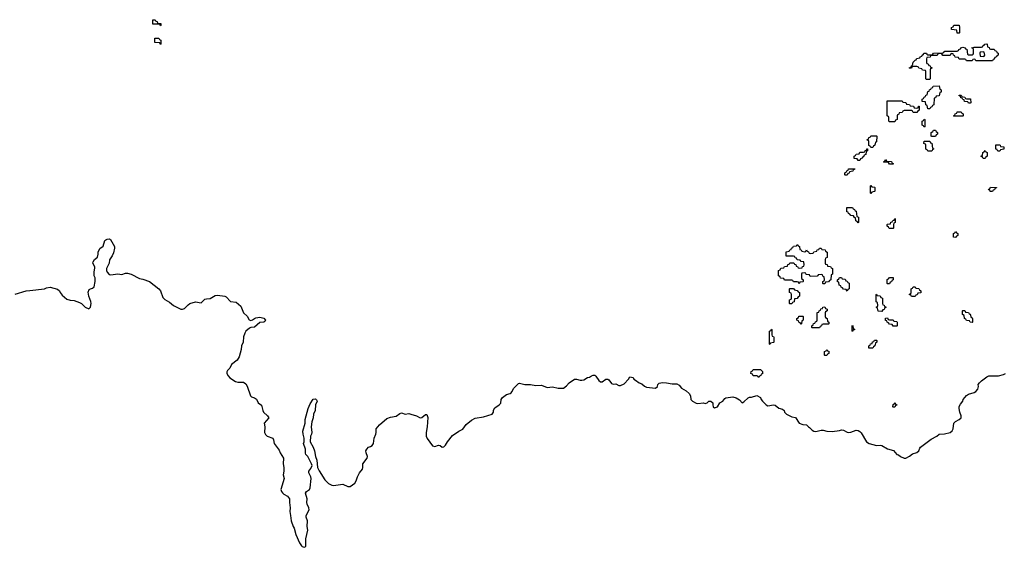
# Model space of a CAD drawing. Header units: inches. Extents: x 2777885 to 2884230, y 684484 to 829189.
# Tile 54 of 239: x 2859379 to 2870079, y 713563 to 719294. Entities that reach past the tile are written whole.
import ezdxf

# ---------------------------------------------------------------- set-up
doc = ezdxf.new("R2010")
doc.units = ezdxf.units.IN
doc.header["$MEASUREMENT"] = 0
for name, color, linetype in [('C8751', 7, 'Continuous'), ('C8761', 7, 'Continuous'), ('C8771', 7, 'Continuous')]:
    doc.layers.add(name, color=color, linetype=linetype)

msp = doc.modelspace()

# ---------------------------------------------------------------- linework, layer by layer
at = {"layer": 'C8751', "color": 6}
msp.add_lwpolyline([(2859330, 716313), (2859450, 716350), (2859489, 716351), (2859650, 716371), (2859670, 716381), (2859710, 716387), (2859790, 716366), (2859811, 716350), (2859819, 716330), (2859840, 716300), (2859890, 716260), (2859928, 716248), (2859970, 716244), (2860000, 716233)], dxfattribs=at)
at = {"layer": 'C8761', "color": 6}
for points in [[(2860910, 719226), (2860902, 719242), (2860890, 719246), (2860827, 719247), (2860827, 719293), (2860850, 719294), (2860858, 719278), (2860873, 719273), (2860878, 719258), (2860913, 719253), (2860914, 719230)], [(2869590, 719146), (2869567, 719147), (2869562, 719182), (2869507, 719187), (2869506, 719210), (2869522, 719218), (2869530, 719234), (2869590, 719234), (2869594, 719210), (2869594, 719150)], [(2860910, 719026), (2860902, 719042), (2860847, 719047), (2860847, 719093), (2860890, 719094), (2860898, 719078), (2860913, 719073), (2860914, 719030)], [(2869850, 718946), (2869818, 718942), (2869814, 718930), (2869818, 718898), (2869850, 718894), (2869862, 718898), (2869866, 718910), (2869862, 718942)], [(2869270, 718326), (2869247, 718327), (2869242, 718362), (2869226, 718370), (2869222, 718402), (2869187, 718407), (2869186, 718430), (2869202, 718438), (2869207, 718453), (2869222, 718458), (2869227, 718473), (2869242, 718478), (2869247, 718513), (2869262, 718518), (2869267, 718533), (2869282, 718538), (2869287, 718553), (2869302, 718558), (2869307, 718573), (2869370, 718574), (2869378, 718538), (2869392, 718532), (2869392, 718508), (2869378, 718502), (2869373, 718467), (2869338, 718462), (2869333, 718447), (2869318, 718442), (2869312, 718368), (2869298, 718362), (2869290, 718346), (2869278, 718342)], [(2869130, 718334), (2869142, 718338), (2869147, 718353), (2869153, 718353), (2869154, 718310), (2869138, 718302), (2869130, 718286), (2869090, 718286), (2869082, 718302), (2869070, 718306), (2868990, 718306), (2868978, 718302), (2868970, 718286), (2868938, 718282), (2868933, 718267), (2868918, 718262), (2868914, 718250), (2868914, 718210), (2868898, 718202), (2868890, 718186), (2868830, 718186), (2868826, 718190), (2868826, 718230), (2868822, 718242), (2868806, 718250), (2868807, 718413), (2868970, 718414), (2868978, 718398), (2869010, 718394), (2869018, 718378), (2869050, 718374), (2869058, 718358), (2869093, 718353), (2869098, 718338)], [(2869690, 718386), (2869682, 718402), (2869647, 718407), (2869642, 718422), (2869627, 718427), (2869622, 718442), (2869607, 718447), (2869602, 718462), (2869587, 718467), (2869587, 718473), (2869610, 718474), (2869618, 718458), (2869650, 718454), (2869658, 718438), (2869670, 718434), (2869713, 718433), (2869714, 718390), (2869710, 718386)], [(2869530, 718246), (2869526, 718250), (2869542, 718258), (2869547, 718273), (2869562, 718278), (2869567, 718293), (2869610, 718294), (2869618, 718278), (2869634, 718270), (2869634, 718250), (2869630, 718246)], [(2869210, 718126), (2869202, 718142), (2869186, 718150), (2869186, 718190), (2869202, 718198), (2869210, 718214), (2869214, 718210), (2869214, 718130)], [(2869290, 718026), (2869286, 718030), (2869286, 718070), (2869302, 718078), (2869310, 718094), (2869333, 718093), (2869338, 718078), (2869354, 718070), (2869354, 718050), (2869338, 718042), (2869330, 718026)], [(2868630, 717906), (2868622, 717922), (2868607, 717927), (2868606, 717970), (2868602, 717982), (2868590, 717986), (2868588, 717992), (2868602, 717998), (2868607, 718013), (2868622, 718018), (2868630, 718034), (2868690, 718034), (2868694, 718030), (2868692, 717968), (2868678, 717962), (2868674, 717930), (2868658, 717922), (2868650, 717906)], [(2869250, 717866), (2869242, 717882), (2869227, 717887), (2869226, 717930), (2869222, 717942), (2869206, 717950), (2869207, 717973), (2869270, 717974), (2869278, 717958), (2869293, 717953), (2869298, 717898), (2869314, 717890), (2869298, 717882), (2869290, 717866)], [(2868490, 717766), (2868482, 717782), (2868447, 717787), (2868447, 717813), (2868462, 717818), (2868470, 717834), (2868502, 717838), (2868510, 717854), (2868550, 717854), (2868562, 717858), (2868567, 717873), (2868582, 717878), (2868587, 717893), (2868593, 717893), (2868594, 717870), (2868578, 717862), (2868574, 717830), (2868558, 717822), (2868550, 717806), (2868538, 717802), (2868534, 717790), (2868518, 717782), (2868510, 717766)], [(2869850, 717786), (2869842, 717802), (2869826, 717810), (2869842, 717818), (2869846, 717850), (2869862, 717858), (2869870, 717874), (2869878, 717858), (2869894, 717850), (2869894, 717810), (2869878, 717802), (2869870, 717786)], [(2868830, 717726), (2868822, 717742), (2868810, 717746), (2868770, 717746), (2868766, 717750), (2868782, 717758), (2868790, 717774), (2868798, 717758), (2868853, 717753), (2868858, 717738), (2868873, 717733), (2868870, 717726)], [(2868350, 717606), (2868346, 717610), (2868346, 717630), (2868362, 717638), (2868367, 717653), (2868382, 717658), (2868387, 717673), (2868454, 717674), (2868453, 717667), (2868438, 717662), (2868433, 717647), (2868398, 717642), (2868393, 717627), (2868378, 717622), (2868370, 717606)], [(2868630, 717406), (2868626, 717410), (2868626, 717490), (2868630, 717494), (2868638, 717478), (2868670, 717474), (2868674, 717470), (2868674, 717430), (2868670, 717426), (2868638, 717422)], [(2869950, 717426), (2869927, 717427), (2869922, 717442), (2869910, 717446), (2869908, 717452), (2869922, 717458), (2869930, 717474), (2869993, 717473), (2869993, 717467), (2869978, 717462), (2869973, 717447), (2869958, 717442)], [(2868490, 717086), (2868482, 717102), (2868466, 717110), (2868462, 717142), (2868450, 717146), (2868442, 717162), (2868410, 717166), (2868402, 717182), (2868387, 717187), (2868382, 717202), (2868367, 717207), (2868367, 717253), (2868430, 717254), (2868438, 717238), (2868453, 717233), (2868458, 717218), (2868470, 717214), (2868478, 717158), (2868494, 717150), (2868494, 717090)], [(2868870, 717026), (2868827, 717027), (2868822, 717042), (2868806, 717050), (2868806, 717070), (2868810, 717074), (2868842, 717078), (2868847, 717093), (2868862, 717098), (2868867, 717113), (2868882, 717118), (2868890, 717134), (2868894, 717130), (2868894, 717090), (2868878, 717082), (2868874, 717070), (2868874, 717030)], [(2869550, 716928), (2869526, 716930), (2869526, 716970), (2869542, 716978), (2869550, 716992), (2869558, 716978), (2869574, 716970), (2869574, 716950), (2869558, 716942)], [(2867910, 716774), (2867922, 716778), (2867930, 716794), (2867938, 716778), (2867953, 716773), (2867958, 716758), (2867970, 716754), (2868002, 716758), (2868010, 716774), (2868042, 716778), (2868047, 716793), (2868062, 716798), (2868070, 716814), (2868090, 716814), (2868098, 716798), (2868133, 716793), (2868138, 716778), (2868154, 716770), (2868154, 716710), (2868138, 716702), (2868134, 716690), (2868134, 716650), (2868138, 716638), (2868153, 716633), (2868158, 716618), (2868190, 716614), (2868198, 716598), (2868213, 716593), (2868214, 716530), (2868198, 716522), (2868193, 716467), (2868178, 716462), (2868170, 716446), (2868138, 716442), (2868130, 716426), (2868110, 716426), (2868106, 716430), (2868106, 716450), (2868122, 716458), (2868126, 716470), (2868122, 716502), (2868107, 716507), (2868102, 716522), (2868090, 716526), (2868058, 716522), (2868054, 716510), (2868047, 716507), (2867970, 716506), (2867962, 716522), (2867927, 716527), (2867922, 716542), (2867910, 716546), (2867878, 716542), (2867874, 716530), (2867874, 716490), (2867878, 716478), (2867894, 716470), (2867894, 716450), (2867890, 716446), (2867858, 716442), (2867850, 716426), (2867842, 716442), (2867830, 716446), (2867790, 716446), (2867782, 716462), (2867770, 716466), (2867690, 716466), (2867682, 716482), (2867647, 716487), (2867642, 716502), (2867626, 716510), (2867626, 716570), (2867642, 716578), (2867650, 716594), (2867682, 716598), (2867690, 716614), (2867722, 716618), (2867727, 716633), (2867742, 716638), (2867747, 716653), (2867793, 716653), (2867798, 716638), (2867813, 716633), (2867818, 716618), (2867833, 716613), (2867838, 716598), (2867850, 716594), (2867882, 716598), (2867887, 716613), (2867902, 716618), (2867906, 716630), (2867902, 716662), (2867870, 716666), (2867862, 716682), (2867827, 716687), (2867822, 716702), (2867807, 716707), (2867802, 716722), (2867790, 716726), (2867707, 716727), (2867707, 716773), (2867742, 716778), (2867747, 716793), (2867762, 716798), (2867767, 716813), (2867782, 716818), (2867790, 716834), (2867822, 716838), (2867830, 716852), (2867838, 716838), (2867854, 716830), (2867858, 716798), (2867873, 716793), (2867878, 716778)], [(2868370, 716346), (2868362, 716362), (2868330, 716366), (2868322, 716382), (2868306, 716390), (2868302, 716402), (2868286, 716410), (2868282, 716442), (2868267, 716447), (2868266, 716470), (2868282, 716478), (2868287, 716493), (2868310, 716494), (2868318, 716478), (2868350, 716474), (2868358, 716458), (2868373, 716453), (2868378, 716438), (2868393, 716433), (2868394, 716370), (2868378, 716362)], [(2868810, 716426), (2868806, 716430), (2868807, 716473), (2868822, 716478), (2868830, 716494), (2868873, 716493), (2868873, 716467), (2868858, 716462), (2868853, 716447), (2868838, 716442), (2868830, 716426)], [(2867750, 716206), (2867746, 716210), (2867746, 716250), (2867762, 716258), (2867766, 716270), (2867766, 716310), (2867762, 716322), (2867746, 716330), (2867746, 716370), (2867750, 716374), (2867790, 716374), (2867798, 716358), (2867830, 716354), (2867838, 716338), (2867854, 716330), (2867854, 716290), (2867838, 716282), (2867830, 716266), (2867798, 716262), (2867794, 716230), (2867778, 716222), (2867770, 716206)], [(2869070, 716286), (2869062, 716302), (2869046, 716310), (2869062, 716318), (2869066, 716330), (2869066, 716370), (2869082, 716378), (2869090, 716394), (2869110, 716394), (2869118, 716378), (2869150, 716374), (2869158, 716358), (2869174, 716350), (2869173, 716327), (2869138, 716322), (2869133, 716307), (2869118, 716302), (2869110, 716286)], [(2868750, 716126), (2868707, 716127), (2868702, 716162), (2868686, 716170), (2868702, 716178), (2868706, 716190), (2868702, 716222), (2868686, 716230), (2868686, 716310), (2868690, 716314), (2868698, 716298), (2868730, 716294), (2868738, 716278), (2868754, 716270), (2868754, 716210), (2868758, 716198), (2868773, 716193), (2868778, 716178), (2868794, 716170), (2868778, 716162), (2868773, 716147), (2868758, 716142)], [(2867990, 715946), (2867986, 715950), (2867986, 715970), (2868002, 715978), (2868007, 715993), (2868022, 715998), (2868027, 716013), (2868042, 716018), (2868046, 716030), (2868047, 716113), (2868062, 716118), (2868067, 716133), (2868082, 716138), (2868087, 716153), (2868102, 716158), (2868107, 716173), (2868130, 716174), (2868138, 716158), (2868154, 716150), (2868154, 716130), (2868138, 716122), (2868134, 716110), (2868134, 716070), (2868138, 716058), (2868154, 716050), (2868158, 716018), (2868174, 716010), (2868174, 715990), (2868170, 715986), (2868110, 715986), (2868098, 715982), (2868093, 715967), (2868078, 715962), (2868070, 715946)], [(2867870, 715986), (2867862, 716002), (2867847, 716007), (2867842, 716022), (2867826, 716030), (2867826, 716050), (2867842, 716058), (2867848, 716072), (2867890, 716074), (2867894, 716070), (2867894, 716030), (2867878, 716022), (2867874, 715990)], [(2868830, 716034), (2868870, 716034), (2868878, 716018), (2868910, 716014), (2868914, 716010), (2868914, 715970), (2868910, 715966), (2868870, 715966), (2868862, 715982), (2868830, 715986), (2868822, 716002), (2868807, 716007), (2868802, 716022), (2868787, 716027), (2868787, 716053), (2868810, 716054), (2868818, 716038)], [(2869730, 716006), (2869708, 716008), (2869702, 716022), (2869668, 716028), (2869662, 716042), (2869646, 716050), (2869642, 716082), (2869626, 716090), (2869626, 716130), (2869630, 716134), (2869650, 716134), (2869658, 716118), (2869690, 716114), (2869698, 716098), (2869710, 716094), (2869718, 716058), (2869730, 716054), (2869733, 716047), (2869734, 716010)], [(2868430, 715906), (2868426, 715910), (2868426, 715970), (2868430, 715974), (2868434, 715970), (2868438, 715938), (2868454, 715930), (2868438, 715922)], [(2867530, 715766), (2867526, 715770), (2867526, 715910), (2867542, 715918), (2867550, 715934), (2867554, 715930), (2867554, 715870), (2867558, 715858), (2867570, 715854), (2867573, 715847), (2867574, 715790), (2867570, 715786), (2867538, 715782)], [(2868650, 715726), (2868607, 715727), (2868606, 715750), (2868622, 715758), (2868627, 715773), (2868642, 715778), (2868647, 715793), (2868662, 715798), (2868667, 715813), (2868690, 715814), (2868694, 715810), (2868694, 715790), (2868678, 715782), (2868674, 715750), (2868658, 715742)], [(2868130, 715646), (2868126, 715650), (2868126, 715690), (2868142, 715698), (2868150, 715712), (2868158, 715698), (2868172, 715692), (2868172, 715668), (2868158, 715662), (2868150, 715646)], [(2867410, 715406), (2867402, 715422), (2867390, 715426), (2867350, 715426), (2867342, 715442), (2867326, 715450), (2867327, 715473), (2867342, 715478), (2867350, 715494), (2867430, 715494), (2867450, 715474), (2867450, 715446), (2867438, 715442), (2867434, 715430), (2867418, 715422)], [(2868870, 715086), (2868868, 715090), (2868870, 715114), (2868882, 715118), (2868890, 715134), (2868898, 715118), (2868911, 715111), (2868910, 715106), (2868898, 715102), (2868890, 715086)]]:
    msp.add_lwpolyline(points, close=True, dxfattribs=at)
for points in [[(2870000, 718903), (2869998, 718902), (2869994, 718890), (2869978, 718882), (2869970, 718866), (2869958, 718862), (2869950, 718846), (2869770, 718846), (2869762, 718862), (2869750, 718866), (2869738, 718862), (2869730, 718846), (2869670, 718846), (2869662, 718862), (2869650, 718866), (2869590, 718866), (2869582, 718882), (2869547, 718887), (2869542, 718902), (2869527, 718907), (2869522, 718922), (2869510, 718926), (2869498, 718922), (2869490, 718906), (2869410, 718906), (2869402, 718922), (2869370, 718926), (2869358, 718922), (2869350, 718906), (2869290, 718906), (2869278, 718902), (2869273, 718887), (2869238, 718882), (2869234, 718870), (2869234, 718830), (2869238, 718818), (2869253, 718813), (2869258, 718798), (2869273, 718793), (2869278, 718778), (2869294, 718770), (2869278, 718762), (2869274, 718750), (2869274, 718650), (2869270, 718646), (2869230, 718646), (2869226, 718650), (2869226, 718730), (2869222, 718742), (2869190, 718746), (2869182, 718762), (2869150, 718766), (2869142, 718782), (2869130, 718786), (2869090, 718786), (2869078, 718782), (2869070, 718766), (2869050, 718766), (2869046, 718770), (2869062, 718778), (2869070, 718794), (2869082, 718798), (2869090, 718834), (2869110, 718854), (2869122, 718858), (2869126, 718870), (2869130, 718874), (2869162, 718878), (2869166, 718890), (2869182, 718898), (2869186, 718910), (2869202, 718918), (2869206, 718930), (2869234, 718930), (2869238, 718918), (2869250, 718914), (2869290, 718914), (2869302, 718918), (2869310, 718931), (2869410, 718934), (2869422, 718938), (2869426, 718950), (2869433, 718953), (2869567, 718953), (2869582, 718958), (2869586, 718970), (2869602, 718978), (2869606, 718990), (2869630, 718994), (2869654, 718990), (2869658, 718978), (2869673, 718973), (2869678, 718918), (2869690, 718914), (2869730, 718914), (2869742, 718918), (2869746, 718930), (2869746, 718970), (2869742, 718982), (2869726, 718990), (2869750, 718994), (2869830, 718994), (2869842, 718998), (2869846, 719010), (2869862, 719018), (2869866, 719030), (2869890, 719031), (2869894, 719030), (2869898, 718998), (2869913, 718993), (2869918, 718978), (2869930, 718974), (2869970, 718974), (2869978, 718958), (2869993, 718953), (2869998, 718938), (2870000, 718937)], [(2870000, 717883), (2869987, 717887), (2869987, 717933), (2870000, 717933)], [(2860000, 716233), (2860030, 716223), (2860050, 716210), (2860090, 716173), (2860130, 716153), (2860150, 716170), (2860156, 716210), (2860153, 716233), (2860130, 716290), (2860125, 716335), (2860136, 716364), (2860148, 716372), (2860170, 716378), (2860188, 716392), (2860201, 716450), (2860198, 716490), (2860190, 716510), (2860190, 716550), (2860197, 716597), (2860196, 716610), (2860173, 716650), (2860176, 716664), (2860192, 716688), (2860224, 716716), (2860232, 716748), (2860233, 716770), (2860249, 716810), (2860285, 716835), (2860306, 716894), (2860316, 716904), (2860329, 716911), (2860355, 716915), (2860367, 716907), (2860411, 716831), (2860411, 716811), (2860398, 716762), (2860385, 716730), (2860355, 716685), (2860351, 716650), (2860324, 716590), (2860324, 716570), (2860331, 716550), (2860350, 716527), (2860370, 716521), (2860447, 716533), (2860490, 716525), (2860530, 716539), (2860550, 716539), (2860590, 716528), (2860683, 716483), (2860717, 716477), (2860790, 716450), (2860890, 716370), (2860908, 716350), (2860936, 716276), (2860955, 716255), (2861006, 716226), (2861050, 716190), (2861130, 716150), (2861150, 716150), (2861170, 716156), (2861210, 716198), (2861230, 716210), (2861290, 716228), (2861350, 716218), (2861390, 716257), (2861410, 716263), (2861450, 716265), (2861503, 716297), (2861530, 716302), (2861610, 716290), (2861623, 716283), (2861670, 716233), (2861730, 716227), (2861781, 716181), (2861810, 716110), (2861852, 716072), (2861874, 716034), (2861890, 716027), (2861910, 716034), (2861930, 716050), (2861944, 716056), (2861990, 716063), (2862032, 716052), (2862050, 716030), (2862043, 716017), (2862032, 716010), (2861990, 716004), (2861930, 715955), (2861890, 715949), (2861877, 715943), (2861837, 715910), (2861825, 715890), (2861811, 715850), (2861807, 715790), (2861791, 715750), (2861787, 715710), (2861765, 715630), (2861743, 715597), (2861681, 715550), (2861662, 715510), (2861638, 715482), (2861632, 715470), (2861632, 715450), (2861644, 715424), (2861663, 715403), (2861724, 715364), (2861750, 715356), (2861810, 715357), (2861838, 715338), (2861852, 715312), (2861889, 715209), (2861898, 715198), (2861930, 715188), (2861952, 715172), (2861971, 715131), (2862006, 715106), (2862020, 715050), (2862030, 715031), (2862072, 714990), (2862085, 714970), (2862036, 714910), (2862044, 714870), (2862039, 714810), (2862049, 714789), (2862070, 714771), (2862131, 714750), (2862139, 714730), (2862144, 714690), (2862199, 714619), (2862211, 714590), (2862247, 714530), (2862242, 714470), (2862250, 714430), (2862251, 714390), (2862242, 714350), (2862255, 714310), (2862218, 714190), (2862224, 714170), (2862235, 714155), (2862250, 714140), (2862290, 714119), (2862310, 714090), (2862310, 714050), (2862318, 713990), (2862316, 713950), (2862324, 713910), (2862328, 713850), (2862350, 713790), (2862363, 713770), (2862381, 713701), (2862419, 713610), (2862440, 713580), (2862450, 713571), (2862470, 713563), (2862489, 713571), (2862490, 713654), (2862510, 713750), (2862504, 713790), (2862508, 713850), (2862494, 713890), (2862494, 713910), (2862526, 713970), (2862522, 713990), (2862502, 714030), (2862498, 714050), (2862502, 714090), (2862485, 714150), (2862497, 714170), (2862529, 714190), (2862536, 714210), (2862547, 714310), (2862542, 714330), (2862521, 714370), (2862521, 714390), (2862542, 714418), (2862557, 714450), (2862551, 714471), (2862510, 714549), (2862489, 714570), (2862484, 714584), (2862487, 714630), (2862464, 714690), (2862470, 714710), (2862470, 714750), (2862460, 714790), (2862457, 714823), (2862480, 714910), (2862481, 714950), (2862513, 715070), (2862537, 715123), (2862570, 715171), (2862594, 715174), (2862606, 715166), (2862611, 715150), (2862595, 715110), (2862591, 715050), (2862571, 715010), (2862567, 714970), (2862555, 714925), (2862548, 714870), (2862553, 714810), (2862550, 714790), (2862540, 714770), (2862537, 714710), (2862568, 714650), (2862582, 714610), (2862594, 714550), (2862608, 714510), (2862615, 714430), (2862633, 714393), (2862697, 714297), (2862737, 714257), (2862770, 714236), (2862790, 714235), (2862890, 714250), (2862944, 714224), (2862970, 714224), (2863020, 714260), (2863036, 714284), (2863050, 714327), (2863073, 714370), (2863103, 714410), (2863110, 714430), (2863110, 714470), (2863156, 714530), (2863160, 714550), (2863145, 714590), (2863142, 714610), (2863150, 714630), (2863170, 714650), (2863190, 714656), (2863210, 714668), (2863226, 714690), (2863230, 714750), (2863250, 714790), (2863254, 714810), (2863253, 714850), (2863288, 714892), (2863370, 714962), (2863410, 714976), (2863472, 714988), (2863510, 715015), (2863530, 715022), (2863570, 715010), (2863610, 715015), (2863630, 715010), (2863691, 714990), (2863730, 714970), (2863750, 714973), (2863790, 715006), (2863804, 715004), (2863814, 714974), (2863808, 714870), (2863797, 714810), (2863797, 714770), (2863806, 714746), (2863866, 714666), (2863890, 714658), (2863930, 714671), (2863950, 714667), (2863970, 714651), (2863990, 714654), (2864008, 714672), (2864030, 714710), (2864081, 714779), (2864150, 714826), (2864194, 714846), (2864230, 714896), (2864290, 714945), (2864330, 714966), (2864421, 714979), (2864513, 715010), (2864530, 715030), (2864530, 715052), (2864541, 715079), (2864590, 715110), (2864607, 715130), (2864612, 715170), (2864625, 715190), (2864670, 715222), (2864710, 715233), (2864719, 715241), (2864729, 715250), (2864749, 715290), (2864799, 715341), (2864810, 715346), (2864870, 715330), (2864930, 715332), (2864990, 715321), (2865050, 715324), (2865110, 715297), (2865170, 715305), (2865230, 715290), (2865288, 715292), (2865323, 715317), (2865349, 715351), (2865410, 715391), (2865430, 715391), (2865470, 715379), (2865490, 715377), (2865510, 715383), (2865550, 715407), (2865570, 715411), (2865593, 715427), (2865610, 715431), (2865630, 715431), (2865642, 715422), (2865673, 715373), (2865690, 715362), (2865710, 715361), (2865750, 715391), (2865770, 715391), (2865782, 715382), (2865810, 715341), (2865830, 715336), (2865858, 715338), (2865890, 715319), (2865910, 715319), (2865950, 715339), (2865995, 715390), (2866010, 715414), (2866046, 715406), (2866055, 715390), (2866070, 715377), (2866110, 715351), (2866139, 715339), (2866170, 715313), (2866190, 715303), (2866290, 715293), (2866309, 715310), (2866313, 715330), (2866330, 715347), (2866366, 715354), (2866410, 715351), (2866470, 715339), (2866519, 715339), (2866545, 715325), (2866570, 715291), (2866621, 715261), (2866653, 715233), (2866668, 715208), (2866673, 715170), (2866691, 715150), (2866730, 715130), (2866750, 715126), (2866809, 715131), (2866830, 715124), (2866850, 715131), (2866870, 715151), (2866890, 715151), (2866913, 715133), (2866911, 715110), (2866916, 715090), (2866930, 715079), (2866962, 715090), (2866989, 715131), (2867019, 715150), (2867041, 715179), (2867054, 715186), (2867130, 715196), (2867167, 715187), (2867203, 715163), (2867230, 715132), (2867250, 715142), (2867294, 715186), (2867310, 715192), (2867333, 715193), (2867391, 715211), (2867431, 715191), (2867438, 715170), (2867451, 715150), (2867491, 715111), (2867510, 715098), (2867571, 715111), (2867590, 715105), (2867630, 715075), (2867670, 715063), (2867686, 715050), (2867691, 715030), (2867712, 715010), (2867770, 714979), (2867811, 714971), (2867851, 714910), (2867890, 714896), (2867930, 714892), (2867952, 714870), (2867964, 714864), (2867990, 714835), (2868010, 714823), (2868030, 714820), (2868090, 714836), (2868110, 714837), (2868150, 714825), (2868210, 714821), (2868290, 714831), (2868310, 714839), (2868330, 714837), (2868370, 714813), (2868390, 714810), (2868410, 714813), (2868470, 714836), (2868490, 714831), (2868510, 714821), (2868525, 714805), (2868581, 714710), (2868610, 714691), (2868690, 714667), (2868730, 714671), (2868750, 714667), (2868810, 714631), (2868874, 714614), (2868910, 714571), (2868930, 714567), (2868951, 714550), (2868990, 714531), (2869010, 714531), (2869050, 714551), (2869081, 714579), (2869130, 714591), (2869149, 714610), (2869160, 714640), (2869169, 714651), (2869284, 714736), (2869345, 714770), (2869370, 714790), (2869430, 714796), (2869490, 714810), (2869511, 714829), (2869522, 714850), (2869532, 714910), (2869550, 714930), (2869590, 714951), (2869609, 714970), (2869609, 714990), (2869596, 715030), (2869589, 715069), (2869589, 715091), (2869603, 715117), (2869629, 715150), (2869633, 715170), (2869669, 715211), (2869690, 715226), (2869750, 715244), (2869770, 715256), (2869790, 715282), (2869799, 715310), (2869797, 715330), (2869809, 715350), (2869830, 715370), (2869890, 715415), (2869910, 715424), (2870000, 715424)]]:
    msp.add_lwpolyline(points, dxfattribs=at)
at = {"layer": 'C8771', "color": 6}
for points in [[(2870000, 718937), (2870014, 718930), (2870014, 718910), (2870000, 718903)], [(2870000, 717933), (2870027, 717933), (2870034, 717930), (2870038, 717918), (2870073, 717913), (2870073, 717887), (2870038, 717882), (2870030, 717866), (2870010, 717866), (2870002, 717882), (2870000, 717883)], [(2870000, 715424), (2870016, 715424), (2870070, 715439), (2870094, 715450)]]:
    msp.add_lwpolyline(points, dxfattribs=at)

doc.saveas('drawing.dxf')
